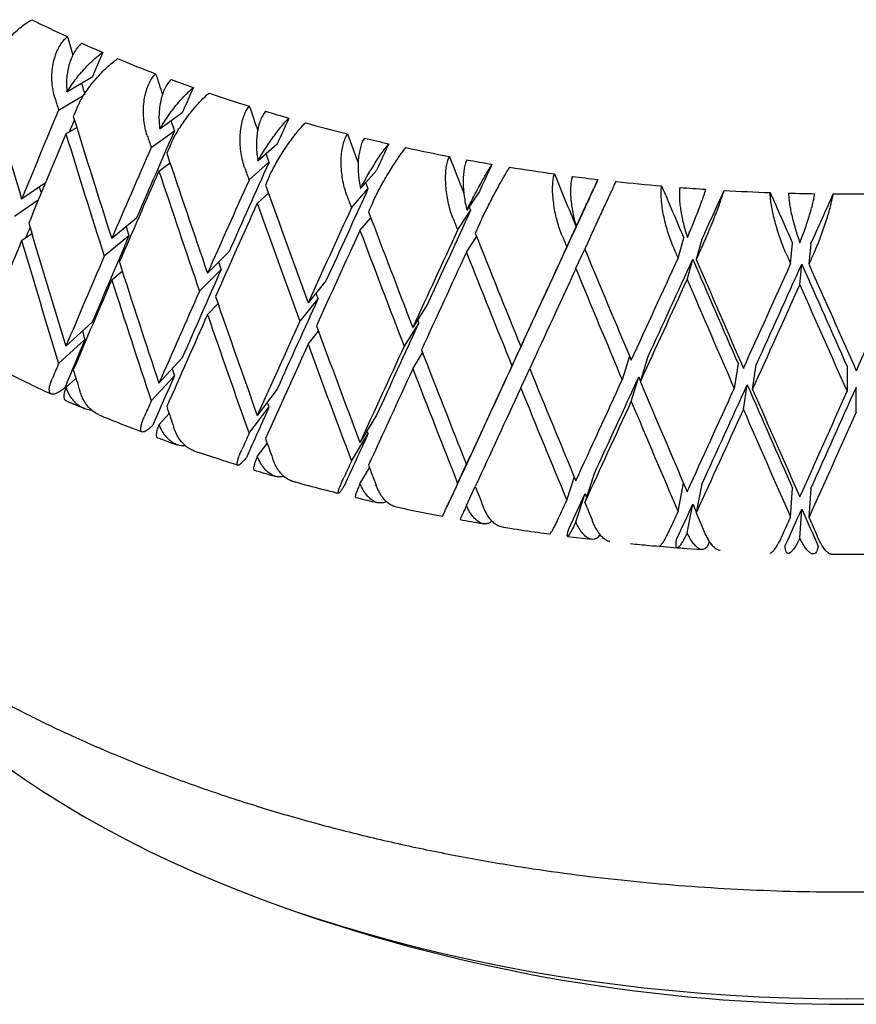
# Model space of a CAD drawing. Header units: millimetres. Extents: x 8 to 552, y 12 to 759.
# Tile 23 of 55: x 497 to 506, y 30 to 41. Entities that reach past the tile are written whole.
import ezdxf

# ---------------------------------------------------------------- set-up
doc = ezdxf.new("R2010")
doc.units = ezdxf.units.MM

msp = doc.modelspace()

# ---------------------------------------------------------------- linework, layer by layer
at = {"color": 7, "linetype": 'Continuous', "lineweight": 30}
for p, q in [((497.409, 40.475), (497.117, 40.302)), ((497.02, 40.094), (497.311, 40.266)), ((498.451, 40.061), (498.193, 39.874)), ((497.105, 39.818), (497.23, 39.891)), ((498.092, 39.66), (498.361, 39.855)), ((499.551, 39.7), (499.329, 39.501)), ((498.181, 39.388), (498.311, 39.482)), ((499.225, 39.283), (499.456, 39.49)), ((500.701, 39.396), (500.518, 39.187)), ((496.868, 39.252), (496.592, 39.062)), ((499.319, 39.014), (499.449, 39.131)), ((500.411, 38.963), (500.603, 39.181)), ((501.893, 39.152), (501.749, 38.934)), ((496.784, 39.051), (496.51, 38.862)), ((501.641, 38.705), (501.791, 38.931)), ((503.117, 38.968), (503.013, 38.744)), ((497.922, 38.842), (497.635, 38.606)), ((500.509, 38.7), (500.636, 38.845)), ((502.905, 38.509), (503.013, 38.742)), ((496.592, 38.584), (496.709, 38.665)), ((497.835, 38.639), (497.548, 38.402)), ((501.742, 38.447), (501.861, 38.627)), ((504.194, 38.378), (504.259, 38.615)), ((504.47, 38.6), (504.405, 38.363)), ((498.994, 38.455), (498.744, 38.205)), ((503.008, 38.256), (503.114, 38.483)), ((505.497, 38.312), (505.519, 38.552)), ((505.732, 38.547), (505.71, 38.308)), ((504.299, 38.13), (504.365, 38.369)), ((497.635, 38.129), (497.757, 38.229)), ((498.902, 38.246), (498.652, 37.996)), ((505.604, 38.07), (505.626, 38.311)), ((500.12, 38.122), (499.909, 37.861)), ((500.024, 37.909), (499.812, 37.648)), ((498.744, 37.727), (498.866, 37.85)), ((501.292, 37.848), (501.121, 37.576)), ((497.409, 37.637), (497.105, 37.359)), ((499.909, 37.383), (500.029, 37.532)), ((501.192, 37.63), (501.021, 37.359)), ((502.502, 37.633), (502.372, 37.354)), ((497.02, 37.158), (497.325, 37.436)), ((502.399, 37.41), (502.269, 37.131)), ((498.451, 37.223), (498.182, 36.93)), ((501.121, 37.099), (501.236, 37.281)), ((503.631, 37.244), (503.547, 36.968)), ((503.757, 36.947), (503.844, 37.232)), ((502.372, 36.877), (502.476, 37.1)), ((504.888, 37.157), (504.844, 36.869)), ((505.056, 36.859), (505.1, 37.147)), ((506.152, 37.125), (506.152, 36.836)), ((497.106, 36.883), (497.22, 36.987)), ((498.092, 36.725), (498.361, 37.017)), ((503.652, 36.719), (503.739, 37.003)), ((499.551, 36.862), (499.32, 36.557)), ((504.95, 36.625), (504.994, 36.913)), ((506.258, 36.598), (506.258, 36.886)), ((499.225, 36.347), (499.456, 36.652)), ((498.183, 36.454), (498.299, 36.58)), ((500.701, 36.559), (500.51, 36.243)), ((500.411, 36.028), (500.603, 36.343)), ((501.893, 36.314), (501.743, 35.99)), ((499.321, 36.081), (499.436, 36.233)), ((501.641, 35.769), (501.791, 36.093)), ((500.51, 35.766), (500.621, 35.949)), ((502.905, 35.574), (502.992, 35.84)), ((503.222, 35.879), (503.113, 35.548)), ((501.743, 35.513), (501.845, 35.733)), ((504.194, 35.443), (504.258, 35.771)), ((504.47, 35.763), (504.405, 35.427)), ((505.497, 35.377), (505.519, 35.714)), ((505.732, 35.71), (505.71, 35.372)), ((503.009, 35.323), (503.117, 35.653)), ((504.3, 35.197), (504.365, 35.531)), ((505.604, 35.136), (505.626, 35.473)), ((502.914, 35.156), (503.194, 35.122)), ((504.184, 35.025), (504.47, 35.005)), ((505.97, 34.95), (506.152, 34.949)), ((499.419, 30.935), (499.676, 30.84))]:
    msp.add_line(p, q, dxfattribs=at)
at = {"color": 7, "linetype": 'Continuous', "lineweight": 30, "flags": 128}
msp.add_lwpolyline([(496.409, 32.494), (496.625, 32.343), (496.847, 32.196), (497.077, 32.052), (497.313, 31.912), (497.555, 31.776), (497.804, 31.643), (498.059, 31.515), (498.32, 31.39), (498.587, 31.27), (498.859, 31.154), (499.137, 31.042), (499.419, 30.934), (499.707, 30.831), (500, 30.733), (500.296, 30.639), (500.598, 30.55), (500.903, 30.465), (501.212, 30.386), (501.525, 30.311), (501.841, 30.241), (502.16, 30.176), (502.483, 30.116), (502.807, 30.062), (503.135, 30.012), (503.464, 29.967), (503.796, 29.928), (504.129, 29.894), (504.464, 29.865), (504.8, 29.841), (505.137, 29.822), (505.475, 29.809), (505.813, 29.801), (506.152, 29.799), (506.49, 29.801)], dxfattribs=at)
at = {"color": 7, "linetype": 'Continuous', "lineweight": 30}
for centre, radius, start, end in [((503.652, 55.161), 15.644, 243.653, 245.3252), ((504.033, 55.998), 16.564, 245.9721, 246.888), ((504.385, 56.84), 17.477, 247.5246, 249.0778), ((504.704, 57.681), 18.376, 249.6807, 250.5354), ((504.989, 58.508), 19.251, 251.1301, 252.5863), ((505.24, 59.315), 20.096, 253.1537, 253.9589), ((505.456, 60.087), 20.898, 254.5198, 255.8985), ((505.638, 60.82), 21.653, 256.4378, 257.2039), ((505.788, 61.499), 22.349, 257.7382, 259.0565), ((505.907, 62.121), 22.982, 259.5742, 260.3106), ((505.998, 62.673), 23.541, 260.8246, 262.098), ((506.063, 63.152), 24.025, 262.6001, 263.315), ((506.107, 63.549), 24.424, 263.8146, 265.0572), ((506.134, 63.86), 24.736, 265.549, 266.2501), ((506.147, 64.079), 24.956, 266.7407, 267.9655), ((506.151, 64.207), 25.084, 268.4522, 269.1468), ((506.152, 64.238), 25.114, 269.6335, 270.8532), ((506.152, 49.27), 19.534, 250.6396, 289.3604)]:
    msp.add_arc(centre, radius, start, end, dxfattribs=at)
for centre, major_axis, ratio, start_param, end_param in [((506.152, 45.496), (-10.902, 37.855), 0.252544, 1.618373, 1.624034), ((506.152, 45.496), (13.499, 27.777), 0.190626, 1.833633, 1.844127), ((506.152, 45.973), (-10.511, 39.673), 0.26973, 1.637582, 1.674107), ((506.152, 45.496), (-11.577, 37.326), 0.233895, 1.631841, 1.638326), ((506.152, 45.496), (-10.902, 37.855), 0.252544, 1.632806, 1.636214), ((506.152, 45.496), (13.868, 28.489), 0.14858, 1.823947, 1.834441), ((506.152, 45.496), (-11.278, 39.161), 0.252544, 1.632574, 1.636214), ((506.152, 45.496), (13.964, 28.735), 0.190626, 1.851474, 1.888012), ((506.152, 45.018), (13.964, 28.735), 0.190626, 1.833624, 1.837271), ((506.152, 45.496), (-12.185, 36.764), 0.213798, 1.6459, 1.653601), ((506.152, 45.496), (13.499, 27.777), 0.190626, 1.86217, 1.86731), ((506.152, 45.973), (-11.278, 39.161), 0.252544, 1.650417, 1.686941), ((506.152, 45.496), (-11.577, 37.326), 0.233895, 1.646614, 1.649682), ((506.152, 45.496), (14.148, 29.216), 0.108625, 1.812265, 1.822759), ((506.152, 45.018), (13.964, 28.735), 0.190626, 1.844372, 1.880917), ((506.152, 45.496), (-11.278, 39.161), 0.252544, 1.643315, 1.679847), ((506.152, 45.496), (13.868, 28.489), 0.14858, 1.841787, 1.878081), ((506.152, 45.496), (-12.723, 36.174), 0.192259, 1.660494, 1.669918), ((506.152, 45.496), (-11.976, 38.613), 0.233895, 1.646042, 1.649682), ((506.152, 45.018), (14.347, 29.472), 0.14858, 1.823938, 1.827584), ((506.152, 45.496), (14.345, 29.951), 0.070696, 1.799101, 1.809596), ((506.152, 45.496), (14.347, 29.472), 0.14858, 1.841787, 1.878326), ((506.152, 45.973), (-11.976, 38.613), 0.233895, 1.663885, 1.700409), ((506.152, 45.496), (-12.185, 36.764), 0.213798, 1.661119, 1.663741), ((506.152, 45.496), (14.148, 29.216), 0.108625, 1.830106, 1.8664), ((506.152, 45.496), (-13.192, 35.556), 0.169273, 1.675551, 1.687728), ((506.152, 45.496), (14.461, 30.688), 0.034713, 1.784856, 1.79535), ((506.152, 45.018), (14.347, 29.472), 0.14858, 1.834688, 1.871231), ((506.152, 45.496), (-11.976, 38.613), 0.233895, 1.656786, 1.693315), ((506.152, 45.496), (-12.605, 38.032), 0.213798, 1.660101, 1.663741), ((506.152, 45.496), (-13.59, 34.913), 0.144826, 1.690988, 1.708829), ((506.152, 45.496), (14.636, 30.224), 0.108625, 1.830106, 1.866644), ((506.152, 45.018), (14.636, 30.224), 0.108625, 1.812256, 1.815903), ((506.152, 45.496), (-12.723, 36.174), 0.192259, 1.676308, 1.678334), ((506.152, 45.496), (14.5, 31.421), 0.000589, 1.769846, 1.78034), ((506.152, 45.496), (-10.161, 38.351), 0.26973, 1.66387, 1.665767), ((506.152, 45.973), (-12.605, 38.032), 0.213798, 1.677944, 1.714468), ((506.152, 45.496), (14.345, 29.951), 0.070696, 1.816942, 1.853236), ((506.152, 45.496), (-13.917, 34.249), 0.118893, 1.706707, 1.724548), ((506.152, 45.018), (14.464, 32.148), 0.031761, 4.525708, 4.543569), ((506.152, 45.496), (-14.171, 33.564), 0.091438, 1.722595, 1.740435), ((506.152, 45.018), (14.636, 30.224), 0.108625, 1.823007, 1.859549), ((506.152, 45.496), (-12.605, 38.032), 0.213798, 1.670845, 1.707374), ((506.152, 45.496), (-13.162, 37.421), 0.192259, 1.674695, 1.678334), ((506.152, 45.018), (14.839, 30.984), 0.070696, 1.799093, 1.802739), ((506.152, 45.018), (14.354, 32.863), 0.062413, 4.541518, 4.559379), ((506.152, 45.496), (14.839, 30.984), 0.070696, 1.816942, 1.853481), ((506.152, 45.973), (-13.162, 37.421), 0.192259, 1.692537, 1.729062), ((506.152, 45.496), (14.461, 30.688), 0.034713, 1.802696, 1.83899), ((506.152, 45.496), (-13.192, 35.556), 0.169273, 1.692186, 1.693392), ((506.152, 45.973), (-10.511, 39.673), 0.26973, 1.681202, 1.717747), ((506.152, 45.496), (-13.647, 36.782), 0.169273, 1.689752, 1.693392), ((506.152, 45.018), (14.959, 31.746), 0.034713, 1.784847, 1.788493), ((506.152, 45.496), (13.499, 27.777), 0.190626, 1.908003, 1.912246), ((506.152, 45.496), (-10.902, 37.855), 0.252544, 1.677053, 1.679847), ((506.152, 45.018), (14.839, 30.984), 0.070696, 1.809843, 1.846386), ((506.152, 45.496), (-13.162, 37.421), 0.192259, 1.685439, 1.721967), ((506.152, 45.496), (14.959, 31.746), 0.034713, 1.802696, 1.839235), ((506.152, 45.973), (-13.647, 36.782), 0.169273, 1.707595, 1.744119), ((506.152, 45.496), (14.5, 31.421), 0.000589, 1.787686, 1.82398), ((506.152, 45.018), (13.964, 28.735), 0.190626, 1.888012, 1.924537), ((506.152, 45.496), (-10.511, 39.673), 0.26973, 1.674107, 1.710646), ((506.152, 45.496), (13.868, 28.489), 0.14858, 1.885421, 1.921708), ((506.152, 45.496), (-14.058, 36.117), 0.144826, 1.70519, 1.708829), ((506.152, 45.018), (15, 32.505), 0.000589, 1.769837, 1.773483), ((506.152, 45.018), (14.959, 31.746), 0.034713, 1.795597, 1.83214), ((506.152, 45.496), (-13.647, 36.782), 0.169273, 1.700496, 1.737025), ((506.152, 45.496), (15, 32.505), 0.000589, 1.787686, 1.824225), ((506.152, 45.973), (-14.058, 36.117), 0.144826, 1.723032, 1.759557), ((506.152, 45.496), (-14.396, 35.43), 0.118893, 1.720909, 1.724548), ((506.152, 45.018), (14.963, 33.256), 0.031761, 4.525218, 4.528865), ((506.152, 45.496), (14.347, 29.472), 0.14858, 1.885421, 1.921953), ((506.152, 45.973), (-11.278, 39.161), 0.252544, 1.694036, 1.730581), ((506.152, 45.496), (-11.577, 37.326), 0.233895, 1.690963, 1.693315), ((506.152, 45.496), (14.963, 33.256), 0.031761, 4.474476, 4.511015), ((506.152, 45.018), (14.464, 32.148), 0.031761, 4.482061, 4.518361), ((506.152, 45.496), (-13.917, 34.249), 0.118893, 1.731894, 1.768181), ((506.152, 45.973), (-14.396, 35.43), 0.118893, 1.738751, 1.775276), ((506.152, 45.496), (-14.66, 34.722), 0.091438, 1.736796, 1.740435), ((506.152, 45.018), (14.849, 33.996), 0.062413, 4.541028, 4.544674), ((506.152, 45.496), (14.148, 29.216), 0.108625, 1.873739, 1.910026), ((506.152, 45.018), (15, 32.505), 0.000589, 1.780587, 1.817129), ((506.152, 45.496), (-14.058, 36.117), 0.144826, 1.715933, 1.752462), ((506.152, 45.496), (14.849, 33.996), 0.062413, 4.490286, 4.526825), ((506.152, 45.018), (14.354, 32.863), 0.062413, 4.497871, 4.534171), ((506.152, 45.496), (-14.171, 33.564), 0.091438, 1.747782, 1.784069), ((506.152, 45.973), (-14.66, 34.722), 0.091438, 1.754638, 1.791163), ((506.152, 45.496), (14.66, 34.722), 0.091438, 4.506211, 4.54275), ((506.152, 45.018), (14.347, 29.472), 0.14858, 1.878326, 1.914851), ((506.152, 45.496), (-11.278, 39.161), 0.252544, 1.686941, 1.72348), ((506.152, 45.018), (14.963, 33.256), 0.031761, 4.481571, 4.518114), ((506.152, 45.496), (-14.396, 35.43), 0.118893, 1.731652, 1.768181), ((506.152, 45.496), (14.636, 30.224), 0.108625, 1.873739, 1.910271), ((506.152, 45.018), (14.849, 33.996), 0.062413, 4.497381, 4.533924), ((506.152, 45.496), (-14.66, 34.722), 0.091438, 1.74754, 1.784069), ((506.152, 45.973), (-11.976, 38.613), 0.233895, 1.707504, 1.744049), ((506.152, 45.496), (14.345, 29.951), 0.070696, 1.860575, 1.896862), ((506.152, 45.496), (-12.185, 36.764), 0.213798, 1.70559, 1.707374), ((506.152, 45.018), (14.636, 30.224), 0.108625, 1.866644, 1.903169), ((506.152, 45.496), (-11.976, 38.613), 0.233895, 1.700409, 1.736948), ((506.152, 45.496), (14.839, 30.984), 0.070696, 1.860575, 1.897107), ((506.152, 45.496), (-12.723, 36.174), 0.192259, 1.72093, 1.721967), ((506.152, 45.496), (-10.161, 38.351), 0.26973, 1.708065, 1.710646), ((506.152, 45.973), (-12.605, 38.032), 0.213798, 1.721563, 1.758108), ((506.152, 45.496), (14.461, 30.688), 0.034713, 1.846329, 1.882616), ((506.152, 45.496), (13.868, 28.489), 0.14858, 1.929054, 1.949536), ((506.152, 45.018), (14.839, 30.984), 0.070696, 1.853481, 1.890005), ((506.152, 45.496), (-12.605, 38.032), 0.213798, 1.714468, 1.751007), ((506.152, 45.496), (14.959, 31.746), 0.034713, 1.846329, 1.882861), ((506.152, 45.973), (-13.162, 37.421), 0.192259, 1.736157, 1.772702), ((506.152, 45.496), (14.5, 31.421), 0.000589, 1.83132, 1.867607), ((506.152, 45.496), (14.347, 29.472), 0.14858, 1.929054, 1.935245), ((506.152, 45.973), (-10.511, 39.673), 0.26973, 1.724849, 1.731049), ((506.152, 45.496), (-10.902, 37.855), 0.252544, 1.721335, 1.72348), ((506.152, 45.018), (14.959, 31.746), 0.034713, 1.839235, 1.87576), ((506.152, 45.496), (-13.162, 37.421), 0.192259, 1.729062, 1.765601), ((506.152, 45.496), (15, 32.505), 0.000589, 1.83132, 1.867852), ((506.152, 45.973), (-13.647, 36.782), 0.169273, 1.751214, 1.787759), ((506.152, 45.496), (14.148, 29.216), 0.108625, 1.917372, 1.937855), ((506.152, 45.496), (14.963, 33.256), 0.031761, 4.43085, 4.467382), ((506.152, 45.018), (14.464, 32.148), 0.031761, 4.438441, 4.474721), ((506.152, 45.496), (-13.59, 34.913), 0.144826, 1.759801, 1.761226), ((506.152, 45.018), (15, 32.505), 0.000589, 1.824225, 1.86075), ((506.152, 45.496), (-13.647, 36.782), 0.169273, 1.744119, 1.780658), ((506.152, 45.973), (-14.058, 36.117), 0.144826, 1.766652, 1.803197), ((506.152, 45.496), (14.849, 33.996), 0.062413, 4.44666, 4.483192), ((506.152, 45.018), (14.354, 32.863), 0.062413, 4.454251, 4.490531), ((506.152, 45.496), (-13.917, 34.249), 0.118893, 1.77552, 1.811814), ((506.152, 45.973), (-14.396, 35.43), 0.118893, 1.782371, 1.818916), ((506.152, 45.018), (14.171, 33.564), 0.091438, 4.470176, 4.506456), ((506.152, 45.496), (14.66, 34.722), 0.091438, 4.462585, 4.499117), ((506.152, 45.496), (14.636, 30.224), 0.108625, 1.917372, 1.923563), ((506.152, 45.973), (-11.278, 39.161), 0.252544, 1.737683, 1.743883), ((506.152, 45.496), (14.345, 29.951), 0.070696, 1.904208, 1.924691), ((506.152, 45.496), (-11.577, 37.326), 0.233895, 1.735345, 1.736948), ((506.152, 45.018), (14.963, 33.256), 0.031761, 4.437952, 4.474476), ((506.152, 45.496), (-14.058, 36.117), 0.144826, 1.759557, 1.796095), ((506.152, 45.018), (14.849, 33.996), 0.062413, 4.453762, 4.490286), ((506.152, 45.496), (-14.396, 35.43), 0.118893, 1.775276, 1.811814), ((506.152, 45.018), (14.66, 34.722), 0.091438, 4.469686, 4.506211), ((506.152, 45.496), (14.839, 30.984), 0.070696, 1.904208, 1.9104), ((506.152, 45.973), (-11.976, 38.613), 0.233895, 1.751151, 1.757351), ((506.152, 45.496), (14.461, 30.688), 0.034713, 1.889963, 1.910445), ((506.152, 45.496), (-12.185, 36.764), 0.213798, 1.750092, 1.751007), ((506.152, 45.496), (14.5, 31.421), 0.000589, 1.874953, 1.895435), ((506.152, 45.496), (14.959, 31.746), 0.034713, 1.889963, 1.896154), ((506.152, 45.973), (-12.605, 38.032), 0.213798, 1.76521, 1.77141), ((506.152, 45.496), (15, 32.505), 0.000589, 1.874953, 1.881144), ((506.152, 45.973), (-13.162, 37.421), 0.192259, 1.779804, 1.786004), ((506.152, 45.018), (14.464, 32.148), 0.031761, 4.417968, 4.431095), ((506.152, 45.496), (-13.192, 35.556), 0.169273, 1.788004, 1.789195), ((506.152, 45.496), (14.963, 33.256), 0.031761, 4.417557, 4.423749), ((506.152, 45.973), (-13.647, 36.782), 0.169273, 1.794861, 1.801061), ((506.152, 45.018), (14.354, 32.863), 0.062413, 4.433778, 4.446905), ((506.152, 45.496), (-13.59, 34.913), 0.144826, 1.803442, 1.806342), ((506.152, 45.496), (14.849, 33.996), 0.062413, 4.433367, 4.439559), ((506.152, 45.973), (-14.058, 36.117), 0.144826, 1.810298, 1.816499), ((506.152, 45.496), (14.66, 34.722), 0.091438, 4.449292, 4.455483), ((506.152, 45.018), (14.171, 33.564), 0.091438, 4.449703, 4.46283), ((506.152, 45.496), (-13.917, 34.249), 0.118893, 1.819161, 1.832297), ((506.152, 45.973), (-14.396, 35.43), 0.118893, 1.826017, 1.832218), ((506.152, 45.496), (-13.59, 34.913), 0.144826, 1.815061, 1.816578)]:
    msp.add_ellipse(centre, major_axis=major_axis, ratio=ratio, start_param=start_param, end_param=end_param, dxfattribs=at)
for points, knots in [([(496.217, 40.598), (496.226, 40.619), (496.244, 40.66), (496.285, 40.728), (496.335, 40.799), (496.392, 40.87), (496.456, 40.94), (496.522, 41.003), (496.59, 41.061), (496.652, 41.108), (496.691, 41.131), (496.709, 41.142)], [0, 0, 0, 0, 0.114606, 0.23252, 0.347132, 0.465168, 0.577786, 0.694016, 0.800844, 0.911181, 1, 1, 1, 1]), ([(496.977, 40.235), (496.969, 40.264), (496.954, 40.321), (496.943, 40.414), (496.942, 40.509), (496.951, 40.603), (496.971, 40.693), (496.999, 40.775), (497.036, 40.847), (497.076, 40.904), (497.107, 40.932), (497.121, 40.945)], [0, 0, 0, 0, 0.114542, 0.23238, 0.34693, 0.464926, 0.577123, 0.692931, 0.799182, 0.908911, 1, 1, 1, 1]), ([(497.288, 40.869), (497.273, 40.855), (497.243, 40.827), (497.204, 40.771), (497.17, 40.706), (497.144, 40.633), (497.124, 40.554), (497.113, 40.471), (497.11, 40.386), (497.115, 40.33), (497.117, 40.302)], [0, 0, 0, 0, 0.121172, 0.245978, 0.367117, 0.49156, 0.616821, 0.745339, 0.871171, 1, 1, 1, 1]), ([(497.117, 40.302), (497.131, 40.325), (497.159, 40.372), (497.211, 40.444), (497.269, 40.516), (497.329, 40.585), (497.392, 40.649), (497.447, 40.699), (497.494, 40.737), (497.519, 40.754), (497.531, 40.763)], [0, 0, 0, 0, 0.137628, 0.279151, 0.416817, 0.558784, 0.691042, 0.827634, 0.913195, 1, 1, 1, 1]), ([(497.234, 40.123), (497.244, 40.144), (497.263, 40.186), (497.304, 40.257), (497.353, 40.33), (497.408, 40.404), (497.469, 40.476), (497.531, 40.543), (497.594, 40.604), (497.652, 40.654), (497.688, 40.679), (497.704, 40.691)], [0, 0, 0, 0, 0.114606, 0.23252, 0.347132, 0.465168, 0.577786, 0.694016, 0.800844, 0.911181, 1, 1, 1, 1]), ([(498.046, 39.8), (498.038, 39.828), (498.021, 39.884), (498.007, 39.976), (498.001, 40.072), (498.005, 40.166), (498.019, 40.257), (498.041, 40.34), (498.071, 40.413), (498.105, 40.473), (498.132, 40.502), (498.144, 40.516)], [0, 0, 0, 0, 0.1145416, 0.23238, 0.3469304, 0.4649256, 0.5771225, 0.6929312, 0.7991817, 0.9089106, 1, 1, 1, 1]), ([(498.322, 40.448), (498.309, 40.434), (498.283, 40.404), (498.25, 40.346), (498.222, 40.28), (498.202, 40.206), (498.188, 40.126), (498.182, 40.042), (498.183, 39.957), (498.189, 39.902), (498.193, 39.874)], [0, 0, 0, 0, 0.1211723, 0.2459781, 0.3671171, 0.4915599, 0.6168215, 0.7453387, 0.8711714, 1, 1, 1, 1]), ([(498.193, 39.874), (498.207, 39.898), (498.235, 39.945), (498.284, 40.02), (498.339, 40.096), (498.396, 40.167), (498.454, 40.234), (498.504, 40.286), (498.547, 40.327), (498.569, 40.346), (498.58, 40.355)], [0, 0, 0, 0, 0.137628, 0.279151, 0.416817, 0.558784, 0.691042, 0.827634, 0.913195, 1, 1, 1, 1]), ([(498.319, 39.701), (498.329, 39.722), (498.349, 39.766), (498.39, 39.838), (498.438, 39.914), (498.491, 39.99), (498.548, 40.066), (498.606, 40.136), (498.664, 40.2), (498.717, 40.252), (498.749, 40.28), (498.763, 40.292)], [0, 0, 0, 0, 0.114606, 0.23252, 0.347132, 0.465168, 0.577786, 0.694016, 0.800844, 0.911181, 1, 1, 1, 1]), ([(499.177, 39.42), (499.168, 39.447), (499.15, 39.503), (499.133, 39.594), (499.123, 39.689), (499.122, 39.783), (499.129, 39.875), (499.145, 39.959), (499.168, 40.034), (499.195, 40.095), (499.218, 40.125), (499.228, 40.139)], [0, 0, 0, 0, 0.114542, 0.23238, 0.34693, 0.464926, 0.577123, 0.692931, 0.799182, 0.908911, 1, 1, 1, 1]), ([(499.416, 40.081), (499.405, 40.066), (499.383, 40.035), (499.356, 39.976), (499.335, 39.908), (499.32, 39.833), (499.312, 39.753), (499.311, 39.669), (499.316, 39.584), (499.325, 39.529), (499.329, 39.501)], [0, 0, 0, 0, 0.121172, 0.245978, 0.367117, 0.49156, 0.616821, 0.745339, 0.871171, 1, 1, 1, 1]), ([(499.329, 39.501), (499.343, 39.526), (499.37, 39.575), (499.418, 39.652), (499.469, 39.73), (499.522, 39.805), (499.575, 39.875), (499.62, 39.929), (499.657, 39.971), (499.677, 39.991), (499.687, 40.001)], [0, 0, 0, 0, 0.137628, 0.279151, 0.416817, 0.558784, 0.691042, 0.827634, 0.913195, 1, 1, 1, 1]), ([(499.464, 39.335), (499.474, 39.357), (499.495, 39.401), (499.536, 39.476), (499.582, 39.554), (499.632, 39.633), (499.685, 39.711), (499.738, 39.784), (499.791, 39.851), (499.838, 39.906), (499.866, 39.935), (499.878, 39.947)], [0, 0, 0, 0, 0.114606, 0.23252, 0.347132, 0.465168, 0.577786, 0.694016, 0.800844, 0.911181, 1, 1, 1, 1]), ([(500.361, 39.098), (500.352, 39.125), (500.333, 39.18), (500.312, 39.27), (500.298, 39.364), (500.292, 39.458), (500.293, 39.55), (500.302, 39.635), (500.318, 39.711), (500.339, 39.773), (500.356, 39.805), (500.365, 39.819)], [0, 0, 0, 0, 0.1145416, 0.23238, 0.3469304, 0.4649256, 0.5771225, 0.6929312, 0.7991817, 0.9089106, 1, 1, 1, 1]), ([(500.561, 39.771), (500.552, 39.755), (500.534, 39.723), (500.514, 39.663), (500.499, 39.594), (500.49, 39.518), (500.488, 39.437), (500.491, 39.354), (500.501, 39.269), (500.512, 39.215), (500.518, 39.187)], [0, 0, 0, 0, 0.121172, 0.245978, 0.367117, 0.49156, 0.616821, 0.745339, 0.871171, 1, 1, 1, 1]), ([(500.518, 39.187), (500.531, 39.212), (500.557, 39.263), (500.602, 39.343), (500.65, 39.423), (500.698, 39.5), (500.746, 39.573), (500.785, 39.629), (500.818, 39.673), (500.834, 39.694), (500.843, 39.705)], [0, 0, 0, 0, 0.1376282, 0.2791513, 0.4168174, 0.5587839, 0.6910424, 0.8276344, 0.9131954, 1, 1, 1, 1]), ([(500.66, 39.028), (500.67, 39.05), (500.692, 39.096), (500.731, 39.172), (500.775, 39.253), (500.822, 39.334), (500.871, 39.415), (500.92, 39.491), (500.966, 39.56), (501.007, 39.617), (501.031, 39.647), (501.042, 39.66)], [0, 0, 0, 0, 0.114606, 0.23252, 0.347132, 0.465168, 0.577786, 0.694016, 0.800844, 0.911181, 1, 1, 1, 1]), ([(491.652, 39.492), (491.652, 39.445), (491.654, 39.356), (491.661, 39.239), (491.666, 39.137), (491.675, 39.028), (491.688, 38.906), (491.705, 38.769), (491.73, 38.614), (491.763, 38.441), (491.807, 38.25), (491.86, 38.054), (491.921, 37.862), (491.985, 37.68), (492.052, 37.511), (492.119, 37.355), (492.183, 37.215), (492.244, 37.092), (492.301, 36.981), (492.358, 36.877), (492.415, 36.777), (492.474, 36.676), (492.536, 36.576), (492.599, 36.476), (492.666, 36.376), (492.734, 36.278), (492.807, 36.174), (492.887, 36.067), (492.974, 35.954), (493.077, 35.825), (493.202, 35.677), (493.353, 35.507), (493.526, 35.323), (493.692, 35.157), (493.844, 35.012), (493.976, 34.89), (494.117, 34.765), (494.269, 34.636), (494.429, 34.505), (494.596, 34.375), (494.762, 34.249), (494.938, 34.122), (495.119, 33.996), (495.303, 33.873), (495.446, 33.781), (495.55, 33.715), (495.618, 33.673), (495.672, 33.64), (495.712, 33.616), (495.738, 33.6), (495.756, 33.589), (495.777, 33.577), (495.81, 33.558), (495.865, 33.525), (495.944, 33.479), (496.044, 33.422), (496.166, 33.354), (496.309, 33.276), (496.475, 33.187), (496.667, 33.089), (496.883, 32.982), (497.126, 32.867), (497.389, 32.749), (497.669, 32.628), (497.964, 32.508), (498.274, 32.388), (498.593, 32.271), (498.918, 32.159), (499.34, 32.022), (499.866, 31.866), (500.503, 31.699), (501.157, 31.549), (501.827, 31.417), (502.473, 31.309), (503.092, 31.224), (503.681, 31.158), (504.278, 31.105), (504.88, 31.067), (505.489, 31.043), (506.101, 31.035), (506.717, 31.041), (507.335, 31.063), (507.954, 31.1), (508.573, 31.153), (509.19, 31.221), (509.802, 31.305), (510.399, 31.404), (510.973, 31.514), (511.519, 31.633), (512.037, 31.76), (512.528, 31.893), (513.008, 32.036), (513.476, 32.188), (513.93, 32.349), (514.351, 32.511), (514.741, 32.672), (515.101, 32.832), (515.399, 32.972), (515.643, 33.092), (515.838, 33.192), (516.019, 33.289), (516.184, 33.379), (516.328, 33.461), (516.45, 33.532), (516.538, 33.584), (516.599, 33.621), (516.641, 33.646), (516.691, 33.677), (516.755, 33.716), (516.835, 33.767), (516.929, 33.827), (517.038, 33.898), (517.156, 33.977), (517.382, 34.132), (517.696, 34.362), (518.036, 34.635), (518.311, 34.874), (518.534, 35.08), (518.753, 35.297), (518.94, 35.496), (519.099, 35.674), (519.229, 35.83), (519.358, 35.99), (519.481, 36.154), (519.588, 36.304), (519.676, 36.434), (519.744, 36.538), (519.8, 36.629), (519.846, 36.705), (519.881, 36.764), (519.906, 36.808), (519.926, 36.843), (519.947, 36.881), (519.973, 36.927), (520.007, 36.991), (520.05, 37.074), (520.102, 37.179), (520.16, 37.301), (520.221, 37.438), (520.281, 37.584), (520.337, 37.732), (520.404, 37.928), (520.476, 38.168), (520.543, 38.448), (520.592, 38.715), (520.624, 38.971), (520.646, 39.224), (520.65, 39.396), (520.651, 39.478)], [0, 0, 0, 0, 0.004527, 0.008533, 0.012163, 0.016149, 0.020828, 0.026022, 0.03173, 0.038417, 0.045694, 0.053467, 0.060889, 0.06776, 0.074445, 0.08051, 0.085955, 0.09078, 0.095035, 0.098945, 0.103144, 0.106964, 0.110929, 0.115162, 0.118963, 0.122958, 0.127145, 0.131524, 0.136099, 0.141057, 0.147548, 0.154741, 0.162635, 0.17123, 0.176425, 0.181846, 0.187494, 0.193367, 0.199466, 0.20575, 0.211764, 0.217377, 0.22424, 0.230393, 0.235836, 0.238291, 0.240547, 0.242397, 0.243485, 0.244314, 0.244886, 0.245201, 0.246249, 0.247998, 0.250448, 0.253598, 0.257282, 0.261612, 0.266587, 0.272208, 0.278474, 0.285385, 0.292942, 0.300436, 0.30847, 0.316746, 0.325052, 0.333388, 0.341753, 0.35704, 0.372427, 0.387912, 0.403498, 0.419183, 0.432331, 0.445549, 0.458836, 0.472193, 0.48562, 0.499117, 0.512684, 0.526321, 0.540028, 0.553806, 0.567654, 0.581573, 0.595351, 0.60867, 0.621525, 0.633918, 0.645849, 0.657316, 0.66961, 0.681323, 0.692455, 0.703007, 0.712978, 0.722368, 0.728364, 0.734097, 0.739566, 0.744625, 0.749059, 0.752864, 0.756042, 0.757392, 0.758597, 0.760105, 0.762159, 0.764758, 0.767843, 0.771454, 0.775552, 0.77973, 0.794446, 0.808845, 0.817844, 0.826937, 0.836391, 0.846205, 0.852559, 0.859055, 0.865695, 0.872476, 0.879204, 0.883984, 0.888183, 0.891802, 0.894838, 0.897294, 0.898816, 0.900022, 0.901466, 0.903313, 0.905562, 0.909015, 0.913123, 0.917886, 0.923305, 0.929139, 0.934861, 0.940453, 0.951687, 0.962356, 0.972462, 0.982065, 0.991394, 1, 1, 1, 1]), ([(501.589, 38.837), (501.579, 38.863), (501.559, 38.917), (501.536, 39.007), (501.518, 39.1), (501.506, 39.193), (501.501, 39.285), (501.503, 39.37), (501.512, 39.447), (501.526, 39.51), (501.539, 39.542), (501.545, 39.557)], [0, 0, 0, 0, 0.114542, 0.23238, 0.34693, 0.464926, 0.577123, 0.692931, 0.799182, 0.908911, 1, 1, 1, 1]), ([(501.748, 39.519), (501.741, 39.503), (501.728, 39.47), (501.715, 39.409), (501.707, 39.339), (501.704, 39.264), (501.707, 39.183), (501.716, 39.099), (501.729, 39.015), (501.742, 38.962), (501.749, 38.934)], [0, 0, 0, 0, 0.121172, 0.245978, 0.367117, 0.49156, 0.616821, 0.745339, 0.871171, 1, 1, 1, 1]), ([(501.749, 38.934), (501.761, 38.96), (501.787, 39.012), (501.829, 39.094), (501.873, 39.177), (501.916, 39.256), (501.957, 39.331), (501.991, 39.389), (502.018, 39.435), (502.032, 39.456), (502.039, 39.467)], [0, 0, 0, 0, 0.137628, 0.279151, 0.416817, 0.558784, 0.691042, 0.827634, 0.913195, 1, 1, 1, 1]), ([(501.897, 38.782), (501.908, 38.805), (501.93, 38.852), (501.968, 38.93), (502.01, 39.013), (502.053, 39.097), (502.098, 39.18), (502.141, 39.258), (502.181, 39.329), (502.216, 39.388), (502.235, 39.419), (502.244, 39.433)], [0, 0, 0, 0, 0.1146065, 0.2325198, 0.3471316, 0.4651683, 0.577786, 0.6940158, 0.8008443, 0.911181, 1, 1, 1, 1]), ([(502.852, 38.639), (502.842, 38.665), (502.821, 38.718), (502.795, 38.806), (502.772, 38.898), (502.756, 38.991), (502.745, 39.082), (502.74, 39.167), (502.742, 39.244), (502.749, 39.307), (502.757, 39.34), (502.761, 39.355)], [0, 0, 0, 0, 0.114542, 0.23238, 0.34693, 0.464926, 0.577123, 0.692931, 0.799182, 0.908911, 1, 1, 1, 1]), ([(502.969, 39.328), (502.965, 39.311), (502.956, 39.278), (502.95, 39.216), (502.948, 39.147), (502.951, 39.071), (502.96, 38.99), (502.973, 38.908), (502.991, 38.824), (503.006, 38.771), (503.013, 38.744)], [0, 0, 0, 0, 0.121172, 0.245978, 0.367117, 0.49156, 0.616821, 0.745339, 0.871171, 1, 1, 1, 1]), ([(503.013, 38.744), (503.026, 38.771), (503.05, 38.824), (503.089, 38.908), (503.128, 38.993), (503.166, 39.074), (503.201, 39.15), (503.229, 39.211), (503.251, 39.257), (503.261, 39.28), (503.266, 39.291)], [0, 0, 0, 0, 0.137628, 0.279151, 0.416817, 0.558784, 0.691042, 0.827634, 0.913195, 1, 1, 1, 1]), ([(503.167, 38.6), (503.178, 38.623), (503.2, 38.671), (503.237, 38.751), (503.276, 38.836), (503.316, 38.922), (503.355, 39.007), (503.392, 39.087), (503.426, 39.16), (503.454, 39.221), (503.469, 39.253), (503.476, 39.267)], [0, 0, 0, 0, 0.114606, 0.23252, 0.347132, 0.465168, 0.577786, 0.694016, 0.800844, 0.911181, 1, 1, 1, 1]), ([(504.14, 38.505), (504.129, 38.53), (504.108, 38.582), (504.079, 38.669), (504.053, 38.76), (504.031, 38.852), (504.014, 38.942), (504.003, 39.027), (503.997, 39.104), (503.997, 39.167), (504.001, 39.201), (504.003, 39.216)], [0, 0, 0, 0, 0.114542, 0.23238, 0.34693, 0.464926, 0.577123, 0.692931, 0.799182, 0.908911, 1, 1, 1, 1]), ([(504.214, 39.198), (504.212, 39.182), (504.208, 39.149), (504.209, 39.086), (504.213, 39.017), (504.223, 38.942), (504.237, 38.861), (504.255, 38.78), (504.277, 38.697), (504.294, 38.645), (504.302, 38.619)], [0, 0, 0, 0, 0.121172, 0.245978, 0.367117, 0.49156, 0.616821, 0.745339, 0.871171, 1, 1, 1, 1]), ([(504.302, 38.619), (504.313, 38.645), (504.337, 38.7), (504.372, 38.786), (504.406, 38.872), (504.438, 38.955), (504.467, 39.034), (504.489, 39.095), (504.505, 39.143), (504.512, 39.165), (504.516, 39.177)], [0, 0, 0, 0, 0.137628, 0.279151, 0.416817, 0.558784, 0.691042, 0.827634, 0.913195, 1, 1, 1, 1]), ([(504.459, 38.482), (504.47, 38.506), (504.492, 38.555), (504.528, 38.637), (504.564, 38.724), (504.6, 38.811), (504.634, 38.899), (504.665, 38.98), (504.692, 39.055), (504.713, 39.117), (504.723, 39.149), (504.728, 39.164)], [0, 0, 0, 0, 0.114606, 0.23252, 0.347132, 0.465168, 0.577786, 0.694016, 0.800844, 0.911181, 1, 1, 1, 1]), ([(505.443, 38.436), (505.432, 38.461), (505.41, 38.512), (505.379, 38.597), (505.35, 38.687), (505.323, 38.777), (505.3, 38.867), (505.282, 38.951), (505.269, 39.027), (505.262, 39.091), (505.261, 39.124), (505.261, 39.139)], [0, 0, 0, 0, 0.1145416, 0.23238, 0.3469304, 0.4649256, 0.5771225, 0.6929312, 0.7991817, 0.9089106, 1, 1, 1, 1]), ([(505.474, 39.133), (505.474, 39.116), (505.475, 39.083), (505.482, 39.021), (505.494, 38.951), (505.509, 38.877), (505.529, 38.798), (505.552, 38.717), (505.577, 38.636), (505.595, 38.584), (505.605, 38.558)], [0, 0, 0, 0, 0.121172, 0.245978, 0.367117, 0.49156, 0.616821, 0.745339, 0.871171, 1, 1, 1, 1]), ([(505.605, 38.558), (505.615, 38.586), (505.637, 38.641), (505.668, 38.728), (505.698, 38.817), (505.724, 38.901), (505.746, 38.981), (505.762, 39.043), (505.772, 39.092), (505.776, 39.115), (505.778, 39.126)], [0, 0, 0, 0, 0.137628, 0.279151, 0.416817, 0.558784, 0.691042, 0.827634, 0.913195, 1, 1, 1, 1]), ([(505.765, 38.429), (505.776, 38.454), (505.798, 38.504), (505.831, 38.588), (505.864, 38.676), (505.895, 38.766), (505.924, 38.855), (505.948, 38.937), (505.969, 39.013), (505.983, 39.076), (505.988, 39.109), (505.991, 39.124)], [0, 0, 0, 0, 0.114606, 0.23252, 0.347132, 0.465168, 0.577786, 0.694016, 0.800844, 0.911181, 1, 1, 1, 1]), ([(496.459, 37.034), (496.52, 37.003), (496.676, 36.926), (496.835, 36.85), (496.935, 36.806), (496.935, 36.806)], [0, 0, 0, 0, 0.39129, 0.99527, 1, 1, 1, 1]), ([(497.091, 36.876), (497.076, 36.864), (497.045, 36.84), (497.006, 36.817), (496.972, 36.803), (496.945, 36.801), (496.926, 36.809), (496.914, 36.828), (496.911, 36.859), (496.917, 36.897), (496.929, 36.939), (496.941, 36.968), (496.947, 36.983)], [0, 0, 0, 0, 0.0990323, 0.2010432, 0.3000449, 0.4017309, 0.504401, 0.609736, 0.7183968, 0.8299501, 0.9143315, 1, 1, 1, 1]), ([(497.106, 36.883), (497.099, 36.864), (497.087, 36.828), (497.08, 36.784), (497.083, 36.752), (497.092, 36.734), (497.102, 36.732), (497.105, 36.731)], [0, 0, 0, 0, 0.22909, 0.464731, 0.693857, 0.929986, 1, 1, 1, 1]), ([(497.402, 36.619), (497.4, 36.619), (497.378, 36.617), (497.338, 36.628), (497.283, 36.651), (497.231, 36.688), (497.183, 36.739), (497.139, 36.803), (497.117, 36.855), (497.106, 36.883)], [0, 0, 0, 0, 0.018684, 0.171921, 0.326641, 0.485377, 0.649125, 0.817232, 1, 1, 1, 1]), ([(497.487, 36.567), (497.476, 36.571), (497.447, 36.583), (497.402, 36.617), (497.353, 36.667), (497.315, 36.725), (497.285, 36.784), (497.272, 36.824), (497.265, 36.844)], [0, 0, 0, 0, 0.107394, 0.29887, 0.496439, 0.699293, 0.848556, 1, 1, 1, 1]), ([(497.104, 36.73), (497.136, 36.716), (497.204, 36.685), (497.275, 36.655), (497.313, 36.639)], [0, 0, 0, 0, 0.454429, 1, 1, 1, 1]), ([(497.486, 36.565), (497.571, 36.53), (497.736, 36.462), (497.905, 36.398), (497.986, 36.366)], [0, 0, 0, 0, 0.514223, 1, 1, 1, 1]), ([(498.112, 36.445), (498.099, 36.433), (498.072, 36.407), (498.039, 36.382), (498.011, 36.367), (497.99, 36.363), (497.976, 36.371), (497.97, 36.389), (497.972, 36.42), (497.981, 36.458), (497.995, 36.501), (498.008, 36.53), (498.014, 36.545)], [0, 0, 0, 0, 0.099032, 0.201043, 0.300045, 0.401731, 0.504401, 0.609736, 0.718397, 0.82995, 0.914331, 1, 1, 1, 1]), ([(498.183, 36.454), (498.176, 36.435), (498.161, 36.398), (498.151, 36.354), (498.149, 36.321), (498.154, 36.303), (498.163, 36.301), (498.166, 36.301)], [0, 0, 0, 0, 0.220529, 0.447365, 0.667929, 0.895234, 1, 1, 1, 1]), ([(498.487, 36.207), (498.478, 36.205), (498.452, 36.202), (498.408, 36.21), (498.356, 36.231), (498.307, 36.266), (498.26, 36.314), (498.217, 36.376), (498.195, 36.427), (498.183, 36.454)], [0, 0, 0, 0, 0.070137, 0.21534, 0.361947, 0.51236, 0.667522, 0.826815, 1, 1, 1, 1]), ([(498.578, 36.153), (498.565, 36.158), (498.534, 36.169), (498.488, 36.203), (498.441, 36.251), (498.403, 36.307), (498.373, 36.365), (498.359, 36.404), (498.352, 36.423)], [0, 0, 0, 0, 0.1354614, 0.3209165, 0.5122733, 0.7087488, 0.8533185, 1, 1, 1, 1]), ([(498.166, 36.299), (498.211, 36.283), (498.286, 36.254), (498.363, 36.228), (498.394, 36.217)], [0, 0, 0, 0, 0.597229, 1, 1, 1, 1]), ([(499.194, 36.067), (499.183, 36.054), (499.161, 36.027), (499.134, 36.001), (499.113, 35.984), (499.098, 35.98), (499.089, 35.987), (499.088, 36.005), (499.094, 36.036), (499.107, 36.075), (499.123, 36.118), (499.136, 36.148), (499.143, 36.164)], [0, 0, 0, 0, 0.099032, 0.201043, 0.300045, 0.401731, 0.504401, 0.609736, 0.718397, 0.82995, 0.914331, 1, 1, 1, 1]), ([(498.577, 36.152), (498.58, 36.151), (498.679, 36.117), (498.852, 36.06), (499.023, 36.006), (499.097, 35.982)], [0, 0, 0, 0, 0.018558, 0.57725, 1, 1, 1, 1]), ([(499.321, 36.081), (499.313, 36.062), (499.297, 36.024), (499.283, 35.979), (499.276, 35.946), (499.277, 35.928), (499.284, 35.926), (499.286, 35.926)], [0, 0, 0, 0, 0.214027, 0.434175, 0.648236, 0.868839, 1, 1, 1, 1]), ([(499.628, 35.852), (499.614, 35.849), (499.584, 35.842), (499.537, 35.848), (499.489, 35.866), (499.442, 35.899), (499.398, 35.945), (499.356, 36.005), (499.333, 36.055), (499.321, 36.081)], [0, 0, 0, 0, 0.122237, 0.259304, 0.397697, 0.539682, 0.686151, 0.836518, 1, 1, 1, 1]), ([(499.723, 35.798), (499.709, 35.802), (499.678, 35.813), (499.632, 35.845), (499.588, 35.891), (499.55, 35.945), (499.52, 36.002), (499.506, 36.04), (499.498, 36.059)], [0, 0, 0, 0, 0.157479, 0.338211, 0.524694, 0.716166, 0.857054, 1, 1, 1, 1]), ([(499.286, 35.924), (499.345, 35.906), (499.426, 35.881), (499.509, 35.858), (499.531, 35.852)], [0, 0, 0, 0, 0.730544, 1, 1, 1, 1]), ([(500.329, 35.745), (500.321, 35.731), (500.303, 35.704), (500.283, 35.676), (500.268, 35.659), (500.259, 35.653), (500.256, 35.66), (500.26, 35.679), (500.27, 35.71), (500.286, 35.749), (500.305, 35.793), (500.319, 35.825), (500.326, 35.84)], [0, 0, 0, 0, 0.099032, 0.201043, 0.300045, 0.401731, 0.504401, 0.609736, 0.718397, 0.82995, 0.914331, 1, 1, 1, 1]), ([(499.723, 35.797), (499.737, 35.794), (499.85, 35.761), (500.028, 35.714), (500.195, 35.672), (500.26, 35.656)], [0, 0, 0, 0, 0.075705, 0.640079, 1, 1, 1, 1]), ([(500.51, 35.766), (500.502, 35.747), (500.485, 35.708), (500.467, 35.663), (500.456, 35.629), (500.452, 35.61), (500.455, 35.609), (500.457, 35.609)], [0, 0, 0, 0, 0.209133, 0.424245, 0.633411, 0.848969, 1, 1, 1, 1]), ([(500.815, 35.561), (500.81, 35.559), (500.793, 35.547), (500.76, 35.542), (500.716, 35.544), (500.672, 35.56), (500.629, 35.59), (500.587, 35.634), (500.546, 35.692), (500.522, 35.741), (500.51, 35.766)], [0, 0, 0, 0, 0.042284, 0.168673, 0.298488, 0.42956, 0.564034, 0.702754, 0.845167, 1, 1, 1, 1]), ([(500.915, 35.502), (500.915, 35.502), (500.9, 35.503), (500.871, 35.517), (500.827, 35.546), (500.784, 35.59), (500.748, 35.642), (500.718, 35.698), (500.703, 35.735), (500.695, 35.754)], [0, 0, 0, 0, 0.001501, 0.174173, 0.351324, 0.534112, 0.72179, 0.859886, 1, 1, 1, 1]), ([(500.456, 35.608), (500.53, 35.59), (500.616, 35.569), (500.703, 35.549), (500.716, 35.547)], [0, 0, 0, 0, 0.855201, 1, 1, 1, 1]), ([(500.916, 35.502), (500.94, 35.497), (501.067, 35.468), (501.25, 35.43), (501.411, 35.4), (501.466, 35.389)], [0, 0, 0, 0, 0.13275, 0.701093, 1, 1, 1, 1]), ([(501.466, 35.389), (501.466, 35.389), (501.465, 35.387), (501.468, 35.394), (501.476, 35.412), (501.491, 35.444), (501.51, 35.485), (501.53, 35.53), (501.545, 35.561), (501.552, 35.577)], [0, 0, 0, 0, 0.0070565, 0.1774574, 0.3522813, 0.5326249, 0.7177693, 0.8578164, 1, 1, 1, 1]), ([(501.743, 35.513), (501.734, 35.493), (501.716, 35.453), (501.694, 35.407), (501.679, 35.373), (501.67, 35.353), (501.669, 35.352), (501.669, 35.352)], [0, 0, 0, 0, 0.2055353, 0.416948, 0.6225157, 0.8343659, 1, 1, 1, 1]), ([(502.039, 35.335), (502.03, 35.327), (502.01, 35.311), (501.975, 35.3), (501.937, 35.301), (501.897, 35.315), (501.857, 35.343), (501.818, 35.385), (501.778, 35.44), (501.755, 35.488), (501.743, 35.513)], [0, 0, 0, 0, 0.097727, 0.216799, 0.3391, 0.462584, 0.589273, 0.719962, 0.85413, 1, 1, 1, 1]), ([(502.145, 35.269), (502.144, 35.269), (502.13, 35.269), (502.102, 35.282), (502.061, 35.309), (502.021, 35.351), (501.986, 35.401), (501.957, 35.455), (501.942, 35.491), (501.934, 35.51)], [0, 0, 0, 0, 0.016054, 0.18621, 0.360779, 0.540903, 0.725845, 0.861929, 1, 1, 1, 1]), ([(502.707, 35.184), (502.707, 35.184), (502.708, 35.182), (502.715, 35.189), (502.729, 35.208), (502.747, 35.241), (502.769, 35.282), (502.792, 35.328), (502.807, 35.361), (502.814, 35.377)], [0, 0, 0, 0, 0.019225, 0.187537, 0.360219, 0.538352, 0.721228, 0.859559, 1, 1, 1, 1]), ([(501.669, 35.351), (501.756, 35.335), (501.846, 35.318), (501.937, 35.303), (501.94, 35.303)], [0, 0, 0, 0, 0.970699, 1, 1, 1, 1]), ([(502.145, 35.269), (502.18, 35.263), (502.321, 35.239), (502.508, 35.211), (502.661, 35.191), (502.707, 35.184)], [0, 0, 0, 0, 0.187541, 0.7574, 1, 1, 1, 1]), ([(503.009, 35.323), (503, 35.303), (502.98, 35.262), (502.956, 35.214), (502.935, 35.179), (502.921, 35.159), (502.913, 35.154), (502.91, 35.164), (502.914, 35.188), (502.922, 35.218), (502.929, 35.242), (502.931, 35.25)], [0, 0, 0, 0, 0.1198541, 0.2431354, 0.3630084, 0.4865449, 0.6029901, 0.7232198, 0.833004, 0.9463541, 1, 1, 1, 1]), ([(503.289, 35.179), (503.286, 35.174), (503.276, 35.155), (503.253, 35.135), (503.223, 35.121), (503.19, 35.12), (503.155, 35.132), (503.119, 35.158), (503.082, 35.198), (503.044, 35.252), (503.021, 35.299), (503.009, 35.323)], [0, 0, 0, 0, 0.039879, 0.154808, 0.266347, 0.380911, 0.496583, 0.615257, 0.737678, 0.863359, 1, 1, 1, 1]), ([(503.404, 35.098), (503.402, 35.098), (503.389, 35.098), (503.363, 35.109), (503.327, 35.135), (503.29, 35.175), (503.257, 35.223), (503.228, 35.276), (503.212, 35.311), (503.204, 35.329)], [0, 0, 0, 0, 0.026044, 0.194472, 0.367269, 0.545564, 0.728629, 0.863331, 1, 1, 1, 1]), ([(503.973, 35.043), (503.974, 35.043), (503.978, 35.04), (503.989, 35.048), (504.007, 35.068), (504.03, 35.102), (504.054, 35.144), (504.078, 35.192), (504.094, 35.225), (504.102, 35.242)], [0, 0, 0, 0, 0.027152, 0.194105, 0.36539, 0.542084, 0.723481, 0.860694, 1, 1, 1, 1]), ([(504.3, 35.197), (504.289, 35.176), (504.269, 35.134), (504.241, 35.086), (504.217, 35.049), (504.197, 35.028), (504.182, 35.022), (504.173, 35.032), (504.17, 35.057), (504.171, 35.087), (504.175, 35.111), (504.176, 35.119)], [0, 0, 0, 0, 0.1198541, 0.2431354, 0.3630084, 0.4865449, 0.6029901, 0.7232198, 0.833004, 0.9463541, 1, 1, 1, 1]), ([(504.554, 35.092), (504.549, 35.077), (504.538, 35.048), (504.517, 35.021), (504.493, 35.005), (504.465, 35.003), (504.435, 35.014), (504.403, 35.038), (504.369, 35.076), (504.334, 35.128), (504.311, 35.173), (504.3, 35.197)], [0, 0, 0, 0, 0.104109, 0.21135, 0.315427, 0.422327, 0.53026, 0.640996, 0.755227, 0.8725, 1, 1, 1, 1]), ([(504.682, 34.992), (504.68, 34.992), (504.669, 34.991), (504.646, 35.001), (504.614, 35.025), (504.58, 35.063), (504.549, 35.11), (504.521, 35.161), (504.505, 35.196), (504.497, 35.213)], [0, 0, 0, 0, 0.031916, 0.199328, 0.371083, 0.548303, 0.730265, 0.864154, 1, 1, 1, 1]), ([(505.256, 34.966), (505.257, 34.965), (505.263, 34.963), (505.279, 34.972), (505.302, 34.992), (505.328, 35.027), (505.355, 35.071), (505.381, 35.12), (505.397, 35.154), (505.405, 35.171)], [0, 0, 0, 0, 0.031178, 0.197439, 0.368016, 0.543979, 0.724626, 0.86127, 1, 1, 1, 1]), ([(505.604, 35.136), (505.593, 35.115), (505.572, 35.072), (505.542, 35.022), (505.513, 34.984), (505.488, 34.962), (505.467, 34.956), (505.451, 34.965), (505.44, 34.989), (505.436, 35.019), (505.435, 35.043), (505.435, 35.051)], [0, 0, 0, 0, 0.119854, 0.243135, 0.363008, 0.486545, 0.60299, 0.72322, 0.833004, 0.946354, 1, 1, 1, 1]), ([(505.816, 35.043), (505.813, 35.028), (505.807, 34.999), (505.793, 34.971), (505.775, 34.954), (505.753, 34.95), (505.728, 34.96), (505.7, 34.982), (505.67, 35.019), (505.638, 35.069), (505.615, 35.113), (505.604, 35.136)], [0, 0, 0, 0, 0.1041095, 0.2113502, 0.3154274, 0.4223267, 0.5302604, 0.6409957, 0.7552272, 0.8724997, 1, 1, 1, 1]), ([(505.97, 34.951), (505.969, 34.95), (505.96, 34.948), (505.941, 34.958), (505.913, 34.98), (505.883, 35.017), (505.853, 35.062), (505.827, 35.111), (505.811, 35.146), (505.803, 35.163)], [0, 0, 0, 0, 0.0342, 0.201217, 0.372567, 0.549369, 0.730901, 0.864475, 1, 1, 1, 1]), ([(503.643, 35.073), (503.715, 35.066), (503.894, 35.048), (504.102, 35.031), (504.238, 35.021), (504.266, 35.019)], [0, 0, 0, 0, 0.348375, 0.86593, 1, 1, 1, 1]), ([(506.152, 34.949), (506.274, 34.949), (506.406, 34.95), (506.537, 34.952), (506.546, 34.952)], [0, 0, 0, 0, 0.932756, 1, 1, 1, 1])]:
    msp.add_open_spline(points, degree=3, knots=knots, dxfattribs=at)

doc.saveas('drawing.dxf')
